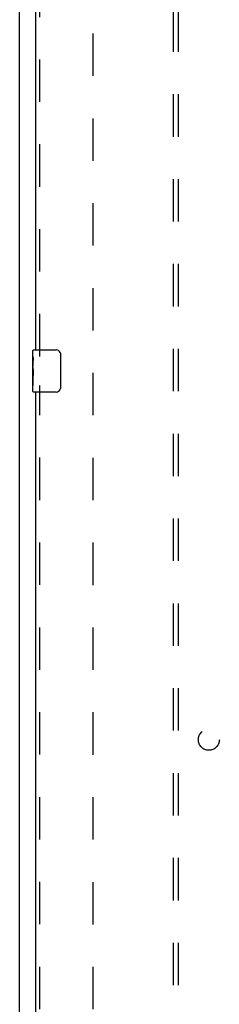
# Model space of a CAD drawing. Header units: inches. Extents: x 0 to 183, y 0 to 118.
# Tile 6 of 80: x 37.68 to 42.43, y 38.59 to 61.95. Entities that reach past the tile are written whole.
import ezdxf

# ---------------------------------------------------------------- set-up
doc = ezdxf.new("R2010")
doc.units = ezdxf.units.IN
doc.header["$LTSCALE"] = 10.065561
doc.header["$MEASUREMENT"] = 0
doc.linetypes.add('HIDDEN', pattern=[0.2, 0.1, -0.1])
doc.layers.get('0').update_dxf_attribs({"linetype": 'CONTINUOUS'})
for name, color, linetype in [('DEFAULT_2', 8, 'HIDDEN'), ('MAIN_ENCLOSURE_DOOR_ASSEMBLY', 7, 'CONTINUOUS'), ('SUBPANEL', 7, 'CONTINUOUS')]:
    doc.layers.add(name, color=color, linetype=linetype)

msp = doc.modelspace()

# ---------------------------------------------------------------- linework, layer by layer
at = {"color": 7, "linetype": 'Continuous'}
msp.add_line((37.678, 6.974), (37.678, 78.766), dxfattribs=at)
at = {"layer": 'DEFAULT_2', "color": 8, "linetype": 'HIDDEN'}
msp.add_line((39.428, 14.318), (39.428, 75.422), dxfattribs=at)
at = {"layer": 'MAIN_ENCLOSURE_DOOR_ASSEMBLY', "color": 3, "linetype": 'Continuous'}
for p, q in [((38.053, 70.62), (38.053, 54.12)), ((38.053, 53.12), (38.053, 36.62))]:
    msp.add_line(p, q, dxfattribs=at)
at = {"layer": 'MAIN_ENCLOSURE_DOOR_ASSEMBLY', "color": 8, "linetype": 'HIDDEN'}
for p, q in [((38.157, 53.965), (38.157, 70.775)), ((38.157, 36.465), (38.157, 53.275))]:
    msp.add_line(p, q, dxfattribs=at)
at = {"layer": 'MAIN_ENCLOSURE_DOOR_ASSEMBLY', "color": 7, "linetype": 'Continuous'}
for p, q in [((37.993, 53.96), (37.993, 54.105)), ((38.008, 54.12), (38.548, 54.12)), ((38.648, 54.02), (38.648, 53.22)), ((37.993, 53.702), (37.993, 53.959)), ((37.999, 53.903), (37.993, 53.903)), ((37.993, 53.736), (38, 53.736)), ((38, 53.736), (38, 53.872)), ((37.993, 53.135), (37.993, 53.699)), ((37.994, 53.673), (37.993, 53.673)), ((37.993, 53.541), (37.999, 53.541)), ((37.993, 53.505), (38, 53.505)), ((38, 53.275), (38, 53.505)), ((37.993, 53.442), (38, 53.442)), ((37.993, 53.275), (38, 53.275)), ((38.548, 53.12), (38.008, 53.12))]:
    msp.add_line(p, q, dxfattribs=at)
for points in [[(38.641, 54.057), (38.643, 54.051), (38.645, 54.045), (38.646, 54.039), (38.647, 54.033), (38.648, 54.027), (38.648, 54.02)], [(37.993, 53.96), (37.993, 53.956), (37.993, 53.951), (37.994, 53.946), (37.995, 53.94), (37.996, 53.933), (37.996, 53.925), (37.997, 53.917), (37.998, 53.908)], [(37.998, 53.908), (37.999, 53.9), (37.999, 53.89), (38, 53.881), (38, 53.872)], [(37.993, 53.702), (37.993, 53.694), (37.994, 53.685), (37.994, 53.675)], [(37.994, 53.675), (37.995, 53.664), (37.996, 53.653), (37.997, 53.641), (37.998, 53.629), (37.999, 53.617), (37.999, 53.604), (38, 53.591), (38, 53.578), (38, 53.565), (37.999, 53.553), (37.999, 53.54), (37.998, 53.528), (37.997, 53.516)], [(38.648, 53.22), (38.648, 53.214), (38.647, 53.208), (38.646, 53.202), (38.645, 53.196), (38.643, 53.19), (38.641, 53.184)]]:
    msp.add_lwpolyline(points, dxfattribs=at)
for centre, radius, start, end in [((38.008, 54.105), 0.015, 90, 180), ((38.548, 54.02), 0.1, 21.1999, 90), ((38.008, 53.135), 0.015, 180, 270), ((38.548, 53.22), 0.1, 270, 338.7946)]:
    msp.add_arc(centre, radius, start, end, dxfattribs=at)
msp.add_ellipse((38.256, 53.536), major_axis=(0.263, 0), ratio=0.432808, start_param=3.141593, end_param=3.321581, dxfattribs=at)
at = {"layer": 'SUBPANEL', "color": 8, "linetype": 'HIDDEN'}
for p, q in [((41.334, 16.902), (41.334, 72.839)), ((41.459, 16.902), (41.459, 72.839))]:
    msp.add_line(p, q, dxfattribs=at)
msp.add_circle((42.178, 44.87), 0.25, dxfattribs=at)

doc.saveas('drawing.dxf')
